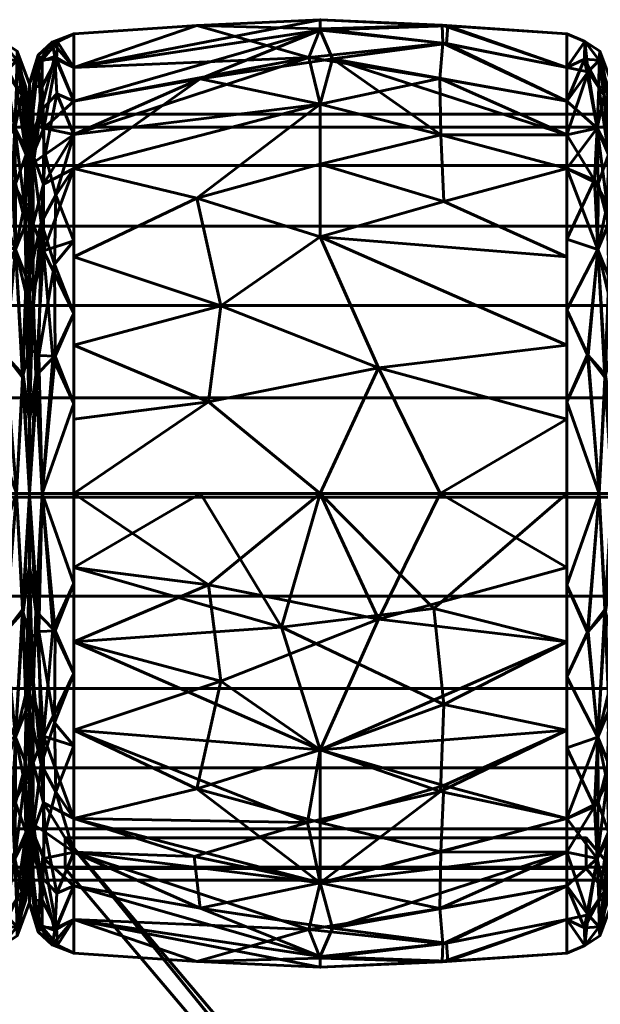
# Model space of a CAD drawing. Header units: millimetres. Extents: x -1091 to 1091, y -439 to 431.
# Tile 196 of 256: x -765 to -746, y 399 to 431. Entities that reach past the tile are written whole.
import ezdxf

# ---------------------------------------------------------------- set-up
doc = ezdxf.new("R2010")
doc.units = ezdxf.units.MM
doc.layers.add('I-FURN', color=30, linetype='Continuous', lineweight=50)

msp = doc.modelspace()

# ---------------------------------------------------------------- meshes
at = {"layer": 'I-FURN', "lineweight": 60}
mesh = msp.add_polyface(dxfattribs=at)
corners = [(-763.54, 415.629, 740.004), (-763.54, 426.24, 744.399), (-763.54, 430.635, 755.009), (-763.54, 426.24, 765.62), (-763.54, 415.629, 770.015), (-755.499, 415.629, 770.471), (-747.458, 415.629, 770.014), (-747.458, 426.239, 765.619), (-747.458, 430.634, 755.009), (-747.458, 426.239, 744.399), (-747.458, 415.629, 740.004), (-755.499, 415.629, 739.547), (-747.458, 420.474, 768.007), (-747.458, 420.474, 742.011), (-763.54, 420.474, 768.008), (-763.54, 420.474, 742.01), (-755.499, 424, 768.01), (-755.499, 424, 742.008), (-755.499, 428.333, 763.824), (-747.458, 428.437, 760.314), (-755.499, 430.795, 758.026), (-755.499, 430.745, 751.754), (-763.54, 428.437, 760.314), (-755.499, 428.333, 746.195), (-747.458, 428.437, 749.704), (-763.54, 428.437, 749.704), (-747.458, 418.052, 769.01), (-753.597, 419.732, 769.891), (-751.589, 415.629, 770.249), (-759.143, 418.615, 770.085), (-758.74, 421.757, 769.125), (-763.54, 423.357, 766.814), (-759.526, 425.265, 766.956), (-755.499, 426.372, 766.13), (-747.458, 423.357, 766.813), (-751.472, 425.161, 767.038), (-751.572, 427.328, 764.952), (-747.458, 427.338, 762.967), (-751.596, 429.171, 762.247), (-755.872, 429.861, 761.051), (-763.54, 429.536, 757.662), (-759.526, 430.904, 756.513), (-755.499, 431.091, 754.887), (-747.458, 429.535, 752.357), (-751.378, 430.311, 750.555), (-755.1, 429.813, 748.855), (-759.422, 429.16, 747.752), (-751.523, 430.912, 756.453), (-751.497, 430.326, 759.436), (-751.344, 430.893, 753.477), (-747.458, 429.535, 757.662), (-763.54, 427.339, 747.051), (-747.458, 418.052, 741.008), (-753.597, 419.732, 740.127), (-751.589, 415.629, 739.769), (-759.143, 418.615, 739.933), (-758.74, 421.757, 740.893), (-763.54, 423.357, 743.204), (-759.526, 425.265, 743.062), (-755.499, 426.372, 743.888), (-747.458, 423.357, 743.205), (-751.472, 425.161, 742.98), (-751.572, 427.328, 745.066), (-747.458, 427.338, 747.052), (-763.54, 427.339, 762.967), (-763.54, 429.536, 752.356), (-763.54, 418.052, 769.011), (-763.54, 418.052, 741.007)]
mesh.append_faces([[corners[k] for k in face] for face in [(26, 28, 6)]], dxfattribs={"vtx0": -1})
mesh.append_faces([[corners[k] for k in face] for face in [(12, 27, 26), (11, 53, 54), (31, 32, 3), (22, 39, 40), (24, 44, 43), (64, 39, 22), (0, 55, 11), (13, 17, 60), (63, 45, 24), (4, 29, 66)]], dxfattribs={"vtx0": -1, "vtx1": -1})
mesh.append_faces([[corners[k] for k in face] for face in [(35, 36, 33), (36, 37, 38), (39, 18, 38), (34, 35, 16), (32, 33, 18), (58, 56, 57), (36, 38, 18), (47, 49, 42), (61, 62, 9), (17, 58, 59), (55, 53, 11), (5, 27, 29), (17, 61, 60), (32, 30, 16), (42, 21, 65), (50, 47, 48), (18, 3, 32), (45, 63, 62), (20, 41, 39), (27, 28, 26), (21, 44, 45), (49, 43, 44), (12, 16, 27), (29, 30, 14), (30, 27, 16), (27, 30, 29), (30, 32, 31), (33, 32, 16), (39, 64, 18), (33, 16, 35), (36, 35, 7), (33, 36, 18), (20, 48, 47), (38, 48, 39), (41, 42, 65), (39, 41, 40), (42, 41, 20), (47, 42, 20), (44, 24, 45), (49, 21, 42), (46, 45, 23), (56, 53, 55), (46, 25, 21), (39, 48, 20), (38, 19, 48), (49, 44, 21), (8, 49, 47), (1, 46, 23), (17, 13, 53), (52, 54, 53), (56, 55, 15), (53, 56, 17), (23, 58, 1), (56, 58, 17), (58, 23, 59), (61, 17, 59), (62, 59, 23), (59, 62, 61), (62, 23, 45), (21, 45, 46)]], dxfattribs={"vtx0": -1, "vtx1": -1, "vtx2": -1})
mesh.append_faces([[corners[k] for k in face] for face in [(55, 0, 67), (46, 1, 51), (29, 14, 66), (16, 12, 34), (36, 7, 37), (41, 2, 40), (21, 25, 65), (48, 19, 50), (56, 15, 57)]], dxfattribs={"vtx0": -1, "vtx2": -1})
mesh.append_faces([[corners[k] for k in face] for face in [(4, 5, 29), (65, 2, 41), (5, 28, 27), (31, 14, 30), (34, 7, 35), (37, 19, 38), (8, 43, 49), (50, 8, 47), (51, 25, 46), (13, 52, 53), (57, 1, 58), (9, 60, 61), (63, 9, 62), (64, 3, 18), (67, 15, 55)]], dxfattribs={"vtx1": -1, "vtx2": -1})
mesh.append_faces([[corners[k] for k in face] for face in [(52, 10, 54)]], dxfattribs={"vtx2": -1})
mesh = msp.add_polyface(dxfattribs=at)
corners = [(-766.458, 415.629, 740.004), (-766.458, 426.239, 744.399), (-766.458, 430.634, 755.009), (-766.458, 426.239, 765.619), (-766.458, 415.629, 770.014), (-765.406, 415.629, 769.469), (-764.984, 415.629, 768.361), (-764.984, 425.071, 764.451), (-764.984, 428.982, 755.009), (-764.984, 425.071, 745.568), (-764.984, 415.629, 741.657), (-765.406, 415.629, 740.549), (-766.458, 421.619, 767.533), (-764.984, 420.35, 766.406), (-764.984, 420.35, 743.612), (-766.458, 421.619, 742.485), (-765.444, 423.587, 767.131), (-765.444, 423.587, 742.887), (-766.458, 428.437, 760.314), (-766.458, 428.437, 749.704), (-765.469, 427.548, 763.315), (-765.4, 429.77, 757.996), (-765.469, 427.548, 746.703), (-765.4, 429.77, 752.022), (-764.984, 427.026, 759.73), (-764.984, 427.026, 750.288), (-765.213, 419.416, 768.689), (-766.458, 418.624, 768.773), (-765.784, 420.152, 769.074), (-765.192, 419.497, 741.389), (-766.458, 418.624, 741.245), (-765.764, 420.134, 740.952), (-766.458, 423.929, 766.576), (-764.984, 422.71, 765.428), (-765.147, 425.054, 765.457), (-765.09, 426.823, 763.313), (-765.239, 428.615, 760.845), (-765.759, 429.386, 760.353), (-766.458, 429.535, 757.662), (-765.874, 430.381, 756.482), (-765.384, 430.064, 755.009), (-765.875, 430.381, 753.528), (-766.458, 429.535, 752.357), (-765.882, 429.802, 750.647), (-765.409, 428.892, 749.239), (-764.984, 426.049, 747.928), (-765.097, 426.687, 746.496), (-765.101, 424.428, 744.163), (-765.107, 428.889, 750.579), (-764.984, 428.004, 752.649), (-764.984, 426.049, 762.09), (-765.438, 425.729, 744.613), (-765.551, 425.849, 765.441), (-765.106, 422.176, 742.658), (-765.091, 422.699, 767.024), (-764.984, 422.71, 744.59), (-766.458, 423.929, 743.442), (-766.458, 427.338, 762.967), (-766.458, 427.338, 747.052), (-764.984, 428.004, 757.369), (-764.984, 417.99, 767.384), (-764.984, 417.99, 742.635)]
mesh.append_faces([[corners[k] for k in face] for face in [(19, 22, 58), (1, 17, 56), (27, 28, 12), (18, 37, 38), (59, 36, 24), (38, 39, 2), (9, 46, 45), (32, 52, 3), (33, 54, 13), (61, 53, 14)]], dxfattribs={"vtx0": -1, "vtx1": -1})
mesh.append_faces([[corners[k] for k in face] for face in [(26, 13, 54), (33, 34, 54), (52, 16, 34), (36, 37, 20), (35, 36, 20), (51, 1, 22), (53, 61, 29), (39, 37, 21), (17, 29, 31), (17, 51, 47), (43, 44, 22), (47, 53, 17), (23, 49, 48), (23, 41, 40), (43, 41, 23), (46, 47, 51), (45, 46, 48), (20, 34, 35), (28, 5, 26), (52, 32, 16), (5, 28, 27), (16, 28, 26), (30, 31, 11), (31, 15, 17), (11, 31, 29), (16, 12, 28), (34, 16, 54), (35, 34, 7), (52, 34, 20), (35, 50, 36), (37, 36, 21), (38, 37, 39), (40, 39, 21), (41, 2, 39), (36, 59, 21), (40, 41, 39), (59, 40, 21), (41, 43, 42), (43, 23, 44), (23, 48, 44), (44, 48, 46), (46, 9, 47), (44, 46, 22), (55, 53, 47), (23, 40, 49), (46, 51, 22), (52, 20, 57), (29, 17, 53), (26, 54, 16), (17, 1, 51), (37, 57, 20), (43, 22, 19)]], dxfattribs={"vtx0": -1, "vtx1": -1, "vtx2": -1})
mesh.append_faces([[corners[k] for k in face] for face in [(37, 18, 57), (26, 5, 6), (16, 32, 12), (40, 59, 8), (31, 30, 15), (36, 50, 24), (52, 57, 3), (35, 7, 50), (43, 19, 42), (53, 55, 14), (48, 25, 45), (17, 15, 56), (47, 9, 55), (22, 1, 58)]], dxfattribs={"vtx0": -1, "vtx2": -1})
mesh.append_faces([[corners[k] for k in face] for face in [(4, 5, 27)]], dxfattribs={"vtx1": -1})
mesh.append_faces([[corners[k] for k in face] for face in [(33, 7, 34), (42, 2, 41), (60, 13, 26, 6), (10, 11, 29), (8, 49, 40), (49, 25, 48), (61, 10, 29)]], dxfattribs={"vtx1": -1, "vtx2": -1})
mesh.append_faces([[corners[k] for k in face] for face in [(11, 0, 30)]], dxfattribs={"vtx2": -1})
mesh = msp.add_polyface(dxfattribs=at)
corners = [(-764.986, 415.629, 741.623), (-764.986, 425.094, 745.544), (-764.986, 429.015, 755.009), (-764.986, 425.094, 764.474), (-764.986, 415.629, 768.395), (-764.572, 415.629, 769.48), (-763.54, 415.629, 770.015), (-763.54, 426.24, 765.62), (-763.54, 430.635, 755.009), (-763.54, 426.24, 744.399), (-763.54, 415.629, 740.004), (-764.572, 415.629, 740.538), (-763.54, 421.501, 767.582), (-764.986, 420.362, 766.434), (-764.986, 420.362, 743.584), (-763.54, 421.501, 742.436), (-764.531, 423.551, 767.172), (-764.61, 424.476, 743.613), (-763.54, 428.437, 749.704), (-763.54, 428.437, 760.314), (-764.618, 428.121, 747.811), (-764.521, 427.546, 763.315), (-764.577, 429.785, 757.989), (-764.986, 427.055, 750.277), (-764.697, 429.701, 752.398), (-764.986, 427.055, 759.742), (-764.68, 420.133, 741.399), (-764.783, 419.475, 768.65), (-763.54, 418.565, 768.798), (-764.224, 420.045, 769.099), (-763.54, 418.565, 741.22), (-764.143, 420.114, 740.891), (-764.173, 423.112, 742.244), (-764.122, 425.367, 743.831), (-763.54, 427.339, 747.051), (-764.47, 426.69, 745.516), (-764.853, 426.431, 746.056), (-764.095, 428.671, 747.931), (-764.164, 429.895, 751.061), (-764.247, 430.363, 754.296), (-764.986, 426.075, 747.91), (-763.54, 429.536, 757.662), (-764.105, 429.807, 759.371), (-764.569, 428.907, 760.772), (-764.986, 426.075, 762.108), (-764.878, 426.689, 763.541), (-764.87, 424.425, 765.888), (-764.866, 428.914, 759.426), (-764.986, 428.035, 757.375), (-764.072, 430.372, 756.793), (-764.7, 429.934, 755.26), (-763.54, 429.536, 752.356), (-764.534, 425.725, 765.434), (-764.865, 422.162, 767.394), (-763.54, 423.87, 743.417), (-764.986, 422.728, 765.454), (-763.54, 423.87, 766.601), (-764.986, 422.728, 744.564), (-763.54, 427.339, 762.967), (-764.986, 428.035, 752.643), (-764.986, 417.996, 742.604), (-764.986, 417.996, 767.414)]
mesh.append_faces([[corners[k] for k in face] for face in [(58, 52, 7), (19, 21, 58), (30, 31, 15), (9, 33, 34), (3, 45, 44), (8, 49, 41), (48, 50, 2), (51, 39, 8), (54, 33, 9), (0, 26, 11), (4, 27, 61)]], dxfattribs={"vtx0": -1, "vtx1": -1})
mesh.append_faces([[corners[k] for k in face] for face in [(38, 18, 37), (52, 46, 16), (26, 14, 17), (27, 29, 16), (43, 21, 42), (33, 35, 34), (20, 36, 40), (35, 33, 17), (31, 11, 26), (11, 31, 30), (20, 38, 37), (53, 16, 46), (35, 36, 20), (23, 24, 20), (33, 54, 32), (45, 46, 52), (22, 42, 49), (44, 45, 47), (49, 50, 22), (50, 47, 22), (31, 32, 15), (28, 29, 5), (29, 12, 16), (5, 29, 27), (32, 26, 17), (26, 32, 31), (33, 32, 17), (35, 20, 37), (17, 36, 35), (35, 37, 34), (38, 20, 24), (39, 38, 24), (39, 51, 38), (50, 39, 24), (49, 42, 41), (39, 49, 8), (42, 22, 43), (22, 47, 43), (43, 47, 45), (45, 3, 46), (43, 45, 21), (55, 53, 46), (50, 48, 47), (49, 39, 50), (2, 50, 24), (45, 52, 21), (53, 61, 27), (27, 16, 53), (16, 7, 52), (57, 36, 17), (42, 21, 19), (52, 58, 21)]], dxfattribs={"vtx0": -1, "vtx1": -1, "vtx2": -1})
mesh.append_faces([[corners[k] for k in face] for face in [(53, 13, 61), (16, 56, 7), (26, 0, 60), (16, 12, 56), (29, 28, 12), (37, 18, 34), (46, 3, 55), (17, 14, 57), (42, 19, 41), (36, 1, 40), (53, 55, 13), (47, 25, 44)]], dxfattribs={"vtx0": -1, "vtx2": -1})
mesh.append_faces([[corners[k] for k in face] for face in [(24, 23, 59, 2)]], dxfattribs={"vtx0": -1, "vtx3": -1})
mesh.append_faces([[corners[k] for k in face] for face in [(57, 1, 36), (4, 5, 27), (40, 23, 20), (48, 25, 47), (51, 18, 38), (54, 15, 32), (60, 14, 26)]], dxfattribs={"vtx1": -1, "vtx2": -1})
mesh.append_faces([[corners[k] for k in face] for face in [(5, 6, 28), (30, 10, 11)]], dxfattribs={"vtx2": -1})
mesh = msp.add_polyface(dxfattribs=at)
corners = [(-747.458, 415.629, 740.004), (-747.458, 426.239, 744.399), (-747.458, 430.634, 755.009), (-747.458, 426.239, 765.619), (-747.458, 415.629, 770.014), (-746.406, 415.629, 769.469), (-745.984, 415.629, 768.361), (-745.984, 425.071, 764.451), (-745.984, 428.982, 755.009), (-745.984, 425.071, 745.568), (-745.984, 415.629, 741.657), (-746.406, 415.629, 740.549), (-747.458, 421.619, 767.533), (-745.984, 420.35, 766.406), (-745.984, 420.35, 743.612), (-747.458, 421.619, 742.485), (-746.444, 423.587, 767.131), (-746.444, 423.587, 742.887), (-747.458, 428.437, 760.314), (-747.458, 428.437, 749.704), (-746.469, 427.548, 763.315), (-746.4, 429.77, 757.996), (-746.469, 427.548, 746.703), (-746.4, 429.77, 752.022), (-745.984, 427.026, 759.73), (-745.984, 427.026, 750.288), (-746.213, 419.416, 768.689), (-747.458, 418.624, 768.773), (-746.784, 420.152, 769.074), (-746.192, 419.497, 741.389), (-747.458, 418.624, 741.245), (-746.764, 420.134, 740.952), (-747.458, 423.929, 766.576), (-745.984, 422.71, 765.428), (-746.147, 425.054, 765.457), (-746.09, 426.823, 763.313), (-746.239, 428.615, 760.845), (-746.759, 429.386, 760.353), (-747.458, 429.535, 757.662), (-746.874, 430.381, 756.482), (-746.384, 430.064, 755.009), (-746.875, 430.381, 753.528), (-747.458, 429.535, 752.357), (-746.882, 429.802, 750.647), (-746.409, 428.892, 749.239), (-745.984, 426.049, 747.928), (-746.097, 426.687, 746.496), (-746.101, 424.428, 744.163), (-746.107, 428.889, 750.579), (-745.984, 428.004, 752.649), (-745.984, 426.049, 762.09), (-746.438, 425.729, 744.613), (-746.551, 425.849, 765.441), (-746.106, 422.176, 742.658), (-746.091, 422.699, 767.024), (-745.984, 422.71, 744.59), (-747.458, 423.929, 743.442), (-747.458, 427.338, 762.967), (-747.458, 427.338, 747.052), (-745.984, 428.004, 757.369), (-745.984, 417.99, 767.384), (-745.984, 417.99, 742.635)]
mesh.append_faces([[corners[k] for k in face] for face in [(1, 17, 56), (27, 28, 12), (18, 37, 38), (59, 36, 24), (38, 39, 2), (9, 46, 45), (32, 52, 3), (33, 54, 13), (10, 29, 61)]], dxfattribs={"vtx0": -1, "vtx1": -1})
mesh.append_faces([[corners[k] for k in face] for face in [(26, 13, 54), (33, 34, 54), (52, 16, 34), (36, 37, 20), (59, 40, 21), (35, 36, 20), (22, 19, 43), (39, 37, 21), (17, 29, 31), (17, 51, 47), (47, 53, 17), (23, 49, 48), (23, 41, 40), (43, 41, 23), (46, 47, 51), (45, 46, 48), (20, 34, 35), (28, 5, 26), (52, 32, 16), (5, 28, 27), (16, 28, 26), (30, 31, 11), (31, 15, 17), (11, 31, 29), (16, 12, 28), (34, 16, 54), (35, 34, 7), (52, 34, 20), (35, 50, 36), (37, 36, 21), (38, 37, 39), (40, 39, 21), (41, 2, 39), (36, 59, 21), (40, 41, 39), (43, 44, 22), (41, 43, 42), (43, 23, 44), (23, 48, 44), (44, 48, 46), (46, 9, 47), (44, 46, 22), (55, 53, 47), (23, 40, 49), (46, 51, 22), (52, 20, 57), (53, 61, 29), (29, 17, 53), (26, 54, 16), (17, 1, 51), (37, 57, 20), (1, 22, 51)]], dxfattribs={"vtx0": -1, "vtx1": -1, "vtx2": -1})
mesh.append_faces([[corners[k] for k in face] for face in [(37, 18, 57), (26, 5, 6), (53, 14, 61), (16, 32, 12), (22, 1, 58), (40, 59, 8), (31, 30, 15), (36, 50, 24), (52, 57, 3), (35, 7, 50), (43, 19, 42), (53, 55, 14), (48, 25, 45), (17, 15, 56), (47, 9, 55)]], dxfattribs={"vtx0": -1, "vtx2": -1})
mesh.append_faces([[corners[k] for k in face] for face in [(4, 5, 27)]], dxfattribs={"vtx1": -1})
mesh.append_faces([[corners[k] for k in face] for face in [(33, 7, 34), (42, 2, 41), (60, 13, 26, 6), (10, 11, 29), (8, 49, 40), (49, 25, 48), (58, 19, 22)]], dxfattribs={"vtx1": -1, "vtx2": -1})
mesh.append_faces([[corners[k] for k in face] for face in [(11, 0, 30)]], dxfattribs={"vtx2": -1})
mesh = msp.add_polyface(dxfattribs=at)
corners = [(-764.986, 415.629, 755.009), (-764.986, 415.629, 768.395), (-764.986, 425.094, 764.474), (-764.986, 429.015, 755.009), (-764.986, 425.094, 745.544), (-764.986, 415.629, 741.623)]
mesh.append_faces([[corners[k] for k in face] for face in [(2, 3, 0, 1)]], dxfattribs={"vtx1": -1})
mesh.append_faces([[corners[k] for k in face] for face in [(4, 5, 0, 3)]], dxfattribs={"vtx2": -1})
mesh = msp.add_polyface(dxfattribs=at)
corners = [(-764.984, 415.629, 741.657), (-764.984, 425.071, 745.568), (-764.984, 428.982, 755.009), (-764.984, 425.071, 764.451), (-764.984, 415.629, 768.361), (-764.984, 415.629, 755.009)]
mesh.append_faces([[corners[k] for k in face] for face in [(5, 2, 3, 4)]], dxfattribs={"vtx0": -1})
mesh.append_faces([[corners[k] for k in face] for face in [(5, 0, 1, 2)]], dxfattribs={"vtx3": -1})
mesh = msp.add_polyface(dxfattribs=at)
corners = [(1005.286, 403.011, 755.21), (1005.286, 403.437, 758.445), (1005.286, 404.685, 761.46), (1005.286, 406.672, 764.048), (1005.286, 409.261, 766.035), (1005.286, 412.275, 767.284), (1005.286, 415.511, 767.71), (1005.286, 418.746, 767.284), (1005.286, 421.761, 766.035), (1005.286, 424.35, 764.048), (1005.286, 426.336, 761.46), (1005.286, 427.585, 758.445), (1005.286, 428.011, 755.21), (-1005.286, 428.011, 755.21), (-1005.286, 427.585, 758.445), (-1005.286, 426.336, 761.46), (-1005.286, 424.35, 764.048), (-1005.286, 421.761, 766.035), (-1005.286, 418.746, 767.284), (-1005.286, 415.511, 767.71), (-1005.286, 412.275, 767.284), (-1005.286, 409.261, 766.035), (-1005.286, 406.672, 764.048), (-1005.286, 404.685, 761.46), (-1005.286, 403.437, 758.445), (-1005.286, 403.011, 755.21)]
mesh.append_faces([[corners[k] for k in face] for face in [(13, 14, 11, 12)]], dxfattribs={"vtx1": -1})
mesh.append_faces([[corners[k] for k in face] for face in [(14, 15, 10, 11), (16, 17, 8, 9), (15, 16, 9, 10), (17, 18, 7, 8), (6, 7, 18, 19), (20, 21, 4, 5), (21, 22, 3, 4), (23, 24, 1, 2), (22, 23, 2, 3), (19, 20, 5, 6)]], dxfattribs={"vtx1": -1, "vtx3": -1})
mesh.append_faces([[corners[k] for k in face] for face in [(24, 25, 0, 1)]], dxfattribs={"vtx3": -1})
mesh = msp.add_polyface(dxfattribs=at)
corners = [(1005.286, 428.011, 755.21), (1005.286, 427.585, 751.974), (1005.286, 426.336, 748.96), (1005.286, 424.35, 746.371), (1005.286, 421.761, 744.384), (1005.286, 418.746, 743.136), (1005.286, 415.511, 742.71), (1005.286, 412.275, 743.136), (1005.286, 409.261, 744.384), (1005.286, 406.672, 746.371), (1005.286, 404.685, 748.96), (1005.286, 403.437, 751.974), (1005.286, 403.011, 755.21), (-1005.286, 403.011, 755.21), (-1005.286, 403.437, 751.974), (-1005.286, 404.685, 748.96), (-1005.286, 406.672, 746.371), (-1005.286, 409.261, 744.384), (-1005.286, 412.275, 743.136), (-1005.286, 415.511, 742.71), (-1005.286, 418.746, 743.136), (-1005.286, 421.761, 744.384), (-1005.286, 424.35, 746.371), (-1005.286, 426.336, 748.96), (-1005.286, 427.585, 751.974), (-1005.286, 428.011, 755.21)]
mesh.append_faces([[corners[k] for k in face] for face in [(13, 14, 11, 12)]], dxfattribs={"vtx1": -1})
mesh.append_faces([[corners[k] for k in face] for face in [(14, 15, 10, 11), (16, 17, 8, 9), (15, 16, 9, 10), (17, 18, 7, 8), (6, 7, 18, 19), (20, 21, 4, 5), (21, 22, 3, 4), (23, 24, 1, 2), (22, 23, 2, 3), (19, 20, 5, 6)]], dxfattribs={"vtx1": -1, "vtx3": -1})
mesh.append_faces([[corners[k] for k in face] for face in [(24, 25, 0, 1)]], dxfattribs={"vtx3": -1})
mesh = msp.add_polyface(dxfattribs=at)
corners = [(-766.458, 415.629, 770.014), (-766.458, 405.02, 765.619), (-766.458, 400.625, 755.009), (-766.458, 405.02, 744.399), (-766.458, 415.629, 740.004), (-765.406, 415.629, 740.549), (-764.984, 415.629, 741.657), (-764.984, 406.188, 745.568), (-764.984, 402.277, 755.009), (-764.984, 406.188, 764.451), (-764.984, 415.629, 768.361), (-765.406, 415.629, 769.469), (-766.458, 409.64, 742.485), (-764.984, 410.909, 743.612), (-764.984, 410.909, 766.406), (-766.458, 409.64, 767.533), (-765.444, 407.672, 742.887), (-765.444, 407.672, 767.131), (-766.458, 402.822, 749.704), (-766.458, 402.822, 760.314), (-765.469, 403.711, 746.703), (-765.4, 401.489, 752.022), (-765.469, 403.711, 763.315), (-765.4, 401.489, 757.996), (-764.984, 404.233, 750.288), (-764.984, 404.233, 759.73), (-765.213, 411.843, 741.329), (-766.458, 412.635, 741.245), (-765.784, 411.107, 740.944), (-765.192, 411.762, 768.629), (-766.458, 412.635, 768.773), (-765.764, 411.125, 769.067), (-766.458, 407.33, 743.442), (-764.984, 408.548, 744.59), (-765.147, 406.205, 744.561), (-765.09, 404.436, 746.705), (-765.239, 402.643, 749.173), (-765.759, 401.873, 749.665), (-766.458, 401.723, 752.357), (-765.874, 400.878, 753.536), (-765.384, 401.195, 755.009), (-765.875, 400.878, 756.49), (-766.458, 401.723, 757.662), (-765.882, 401.456, 759.371), (-765.409, 402.367, 760.779), (-764.984, 405.21, 762.09), (-765.097, 404.572, 763.522), (-765.101, 406.831, 765.855), (-765.107, 402.37, 759.439), (-764.984, 403.255, 757.369), (-764.984, 405.21, 747.928), (-765.438, 405.53, 765.405), (-765.551, 405.41, 744.577), (-765.106, 409.083, 767.36), (-765.091, 408.56, 742.995), (-764.984, 408.548, 765.428), (-766.458, 407.33, 766.576), (-766.458, 403.921, 747.052), (-766.458, 403.921, 762.967), (-764.984, 403.255, 752.649), (-764.984, 413.269, 742.635), (-764.984, 413.269, 767.384)]
mesh.append_faces([[corners[k] for k in face] for face in [(1, 17, 56), (27, 28, 12), (18, 37, 38), (59, 36, 24), (38, 39, 2), (9, 46, 45), (32, 52, 3), (33, 54, 13), (10, 29, 61)]], dxfattribs={"vtx0": -1, "vtx1": -1})
mesh.append_faces([[corners[k] for k in face] for face in [(26, 13, 54), (33, 34, 54), (52, 16, 34), (36, 37, 20), (59, 40, 21), (35, 36, 20), (22, 19, 43), (39, 37, 21), (17, 29, 31), (17, 51, 47), (47, 53, 17), (23, 49, 48), (23, 41, 40), (43, 41, 23), (46, 47, 51), (45, 46, 48), (20, 34, 35), (28, 5, 26), (52, 32, 16), (5, 28, 27), (16, 28, 26), (30, 31, 11), (31, 15, 17), (11, 31, 29), (16, 12, 28), (34, 16, 54), (35, 34, 7), (52, 34, 20), (35, 50, 36), (37, 36, 21), (38, 37, 39), (40, 39, 21), (41, 2, 39), (36, 59, 21), (40, 41, 39), (43, 44, 22), (41, 43, 42), (43, 23, 44), (23, 48, 44), (44, 48, 46), (46, 9, 47), (44, 46, 22), (55, 53, 47), (23, 40, 49), (46, 51, 22), (52, 20, 57), (53, 61, 29), (29, 17, 53), (26, 54, 16), (17, 1, 51), (37, 57, 20), (1, 22, 51)]], dxfattribs={"vtx0": -1, "vtx1": -1, "vtx2": -1})
mesh.append_faces([[corners[k] for k in face] for face in [(37, 18, 57), (16, 32, 12), (26, 5, 6), (22, 1, 58), (40, 59, 8), (26, 60, 13), (31, 30, 15), (36, 50, 24), (52, 57, 3), (35, 7, 50), (43, 19, 42), (48, 25, 45), (17, 15, 56), (47, 9, 55), (26, 6, 60)]], dxfattribs={"vtx0": -1, "vtx2": -1})
mesh.append_faces([[corners[k] for k in face] for face in [(4, 5, 27)]], dxfattribs={"vtx1": -1})
mesh.append_faces([[corners[k] for k in face] for face in [(14, 61, 53, 55), (33, 7, 34), (42, 2, 41), (10, 11, 29), (8, 49, 40), (49, 25, 48), (58, 19, 22)]], dxfattribs={"vtx1": -1, "vtx2": -1})
mesh.append_faces([[corners[k] for k in face] for face in [(11, 0, 30)]], dxfattribs={"vtx2": -1})
mesh = msp.add_polyface(dxfattribs=at)
corners = [(-764.986, 415.629, 768.395), (-764.986, 406.164, 764.474), (-764.986, 402.244, 755.009), (-764.986, 406.164, 745.544), (-764.986, 415.629, 741.623), (-764.572, 415.629, 740.538), (-763.54, 415.629, 740.004), (-763.54, 405.019, 744.399), (-763.54, 400.624, 755.009), (-763.54, 405.019, 765.62), (-763.54, 415.629, 770.015), (-764.572, 415.629, 769.48), (-763.54, 409.758, 742.436), (-764.986, 410.897, 743.584), (-764.986, 410.897, 766.434), (-763.54, 409.758, 767.582), (-764.531, 407.708, 742.846), (-764.61, 406.783, 766.405), (-763.54, 402.821, 760.314), (-763.54, 402.821, 749.704), (-764.618, 403.138, 762.207), (-764.521, 403.713, 746.703), (-764.577, 401.474, 752.03), (-764.986, 404.204, 759.742), (-764.697, 401.558, 757.62), (-764.986, 404.204, 750.277), (-764.68, 411.126, 768.62), (-764.783, 411.784, 741.368), (-763.54, 412.694, 741.22), (-764.224, 411.214, 740.92), (-763.54, 412.694, 768.798), (-764.143, 411.144, 769.127), (-764.173, 408.147, 767.774), (-764.122, 405.892, 766.187), (-763.54, 403.92, 762.967), (-764.47, 404.569, 764.502), (-764.853, 404.828, 763.962), (-764.095, 402.588, 762.088), (-764.164, 401.364, 758.957), (-764.247, 400.896, 755.722), (-764.986, 405.184, 762.108), (-763.54, 401.723, 752.356), (-764.105, 401.452, 750.647), (-764.569, 402.352, 749.246), (-764.986, 405.184, 747.91), (-764.878, 404.57, 746.477), (-764.87, 406.833, 744.13), (-764.866, 402.345, 750.592), (-764.986, 403.224, 752.643), (-764.072, 400.887, 753.226), (-764.7, 401.325, 754.758), (-763.54, 401.723, 757.662), (-764.534, 405.534, 744.584), (-764.865, 409.097, 742.625), (-763.54, 407.388, 766.601), (-764.986, 408.531, 744.564), (-763.54, 407.388, 743.417), (-764.986, 408.531, 765.454), (-763.54, 403.92, 747.051), (-764.986, 403.224, 757.375), (-764.986, 413.263, 767.414), (-764.986, 413.263, 742.604)]
mesh.append_faces([[corners[k] for k in face] for face in [(58, 52, 7), (19, 21, 58), (30, 31, 15), (9, 33, 34), (3, 45, 44), (8, 49, 41), (48, 50, 2), (51, 39, 8), (54, 33, 9), (0, 26, 11), (4, 27, 61)]], dxfattribs={"vtx0": -1, "vtx1": -1})
mesh.append_faces([[corners[k] for k in face] for face in [(52, 46, 16), (38, 18, 37), (16, 27, 29), (21, 42, 43), (53, 16, 46), (26, 14, 17), (17, 35, 33), (20, 36, 40), (31, 11, 26), (11, 31, 30), (33, 54, 32), (20, 38, 37), (35, 36, 20), (23, 24, 20), (33, 35, 34), (45, 46, 52), (22, 42, 49), (44, 45, 47), (49, 50, 22), (50, 47, 22), (31, 32, 15), (28, 29, 5), (29, 12, 16), (5, 29, 27), (32, 26, 17), (26, 32, 31), (33, 32, 17), (35, 20, 37), (17, 36, 35), (35, 37, 34), (38, 20, 24), (39, 38, 24), (39, 51, 38), (50, 39, 24), (49, 42, 41), (39, 49, 8), (42, 22, 43), (22, 47, 43), (43, 47, 45), (45, 3, 46), (43, 45, 21), (55, 53, 46), (50, 48, 47), (49, 39, 50), (2, 50, 24), (45, 52, 21), (53, 61, 27), (27, 16, 53), (16, 7, 52), (57, 36, 17), (42, 21, 19), (52, 58, 21)]], dxfattribs={"vtx0": -1, "vtx1": -1, "vtx2": -1})
mesh.append_faces([[corners[k] for k in face] for face in [(53, 13, 61), (26, 0, 60), (16, 56, 7), (24, 23, 59), (16, 12, 56), (29, 28, 12), (37, 18, 34), (46, 3, 55), (17, 14, 57), (42, 19, 41), (36, 1, 40), (53, 55, 13), (47, 25, 44)]], dxfattribs={"vtx0": -1, "vtx2": -1})
mesh.append_faces([[corners[k] for k in face] for face in [(57, 1, 36), (59, 2, 24), (4, 5, 27), (40, 23, 20), (48, 25, 47), (51, 18, 38), (54, 15, 32), (60, 14, 26)]], dxfattribs={"vtx1": -1, "vtx2": -1})
mesh.append_faces([[corners[k] for k in face] for face in [(5, 6, 28), (30, 10, 11)]], dxfattribs={"vtx2": -1})
mesh = msp.add_polyface(dxfattribs=at)
corners = [(-764.986, 415.629, 755.009), (-764.986, 415.629, 741.623), (-764.986, 406.164, 745.544), (-764.986, 402.244, 755.009), (-764.986, 406.164, 764.474), (-764.986, 415.629, 768.395)]
mesh.append_faces([[corners[k] for k in face] for face in [(4, 5, 0, 3)]], dxfattribs={"vtx2": -1})
mesh.append_faces([[corners[k] for k in face] for face in [(0, 1, 2, 3)]], dxfattribs={"vtx3": -1})
mesh = msp.add_polyface(dxfattribs=at)
corners = [(-764.984, 415.629, 768.361), (-764.984, 406.188, 764.451), (-764.984, 402.277, 755.009), (-764.984, 406.188, 745.568), (-764.984, 415.629, 741.657), (-764.984, 415.629, 755.009)]
mesh.append_faces([[corners[k] for k in face] for face in [(3, 4, 5, 2)]], dxfattribs={"vtx2": -1})
mesh.append_faces([[corners[k] for k in face] for face in [(5, 0, 1, 2)]], dxfattribs={"vtx3": -1})
mesh = msp.add_polyface(dxfattribs=at)
corners = [(-763.54, 415.629, 770.015), (-763.54, 405.019, 765.62), (-763.54, 400.624, 755.009), (-763.54, 405.019, 744.399), (-763.54, 415.629, 740.004), (-755.499, 415.629, 739.547), (-747.458, 415.629, 740.004), (-747.458, 405.02, 744.399), (-747.458, 400.625, 755.009), (-747.458, 405.02, 765.619), (-747.458, 415.629, 770.014), (-755.499, 415.629, 770.471), (-747.458, 410.785, 742.011), (-747.458, 410.785, 768.007), (-763.54, 410.784, 742.01), (-763.54, 410.784, 768.008), (-755.499, 407.259, 742.008), (-755.499, 407.259, 768.01), (-755.499, 402.926, 746.195), (-747.458, 402.822, 749.704), (-755.499, 400.464, 751.992), (-755.499, 400.514, 758.264), (-763.54, 402.821, 749.704), (-755.499, 402.926, 763.824), (-747.458, 402.822, 760.314), (-763.54, 402.821, 760.314), (-747.458, 413.207, 741.008), (-753.597, 411.527, 740.127), (-751.589, 415.629, 739.769), (-759.143, 412.644, 739.933), (-758.74, 409.502, 740.893), (-763.54, 407.902, 743.204), (-759.526, 405.994, 743.062), (-755.499, 404.886, 743.888), (-747.458, 407.902, 743.205), (-751.472, 406.098, 742.98), (-751.572, 403.931, 745.066), (-747.458, 403.921, 747.052), (-751.596, 402.088, 747.771), (-755.872, 401.397, 748.967), (-763.54, 401.723, 752.356), (-759.526, 400.355, 753.505), (-755.499, 400.168, 755.131), (-747.458, 401.723, 757.662), (-751.378, 400.948, 759.463), (-755.1, 401.446, 761.163), (-759.422, 402.099, 762.266), (-751.523, 400.347, 753.565), (-751.497, 400.933, 750.582), (-751.344, 400.366, 756.542), (-747.458, 401.723, 752.357), (-759.616, 403.78, 764.756), (-755.916, 404.887, 766.129), (-747.458, 407.902, 766.813), (-751.582, 405.897, 766.885), (-763.54, 403.92, 762.967), (-751.472, 408.743, 768.725), (-756.768, 411.27, 769.833), (-751.792, 411.879, 769.91), (-747.458, 413.207, 769.01), (-763.54, 407.902, 766.814), (-763.54, 403.92, 747.051), (-747.458, 403.921, 762.967), (-763.54, 401.723, 757.662), (-763.54, 413.207, 741.007), (-763.54, 413.207, 769.011), (-759.409, 415.629, 770.249)]
mesh.append_faces([[corners[k] for k in face] for face in [(65, 66, 0), (26, 28, 6)]], dxfattribs={"vtx0": -1})
mesh.append_faces([[corners[k] for k in face] for face in [(12, 27, 26), (31, 32, 3), (62, 45, 24), (24, 44, 43), (53, 54, 9), (1, 52, 60), (4, 29, 64)]], dxfattribs={"vtx0": -1, "vtx1": -1})
mesh.append_faces([[corners[k] for k in face] for face in [(35, 36, 33), (36, 37, 38), (39, 18, 38), (17, 54, 56), (32, 33, 18), (36, 38, 18), (47, 49, 42), (52, 54, 17), (60, 52, 17), (1, 51, 52), (34, 35, 16), (5, 27, 29), (32, 30, 16), (42, 21, 63), (50, 47, 48), (17, 56, 57), (18, 3, 32), (54, 23, 9), (57, 66, 65), (20, 41, 39), (27, 28, 26), (21, 44, 45), (49, 43, 44), (46, 51, 55), (12, 16, 27), (29, 30, 14), (30, 27, 16), (27, 30, 29), (30, 32, 31), (33, 32, 16), (39, 61, 18), (33, 16, 35), (36, 35, 7), (33, 36, 18), (20, 48, 47), (38, 48, 39), (39, 41, 40), (42, 41, 20), (47, 42, 20), (45, 44, 24), (49, 21, 42), (41, 42, 63), (46, 45, 23), (51, 46, 23), (46, 25, 21), (39, 48, 20), (38, 19, 48), (49, 44, 21), (8, 49, 47), (52, 51, 23), (53, 56, 54), (54, 52, 23), (45, 62, 23), (57, 56, 58), (13, 58, 56), (11, 57, 58), (15, 17, 57), (21, 45, 46)]], dxfattribs={"vtx0": -1, "vtx1": -1, "vtx2": -1})
mesh.append_faces([[corners[k] for k in face] for face in [(29, 14, 64), (16, 12, 34), (36, 7, 37), (41, 2, 40), (21, 25, 63), (48, 19, 50), (17, 15, 60), (51, 1, 55)]], dxfattribs={"vtx0": -1, "vtx2": -1})
mesh.append_faces([[corners[k] for k in face] for face in [(39, 40, 22, 61), (58, 13, 59, 10)]], dxfattribs={"vtx0": -1, "vtx3": -1})
mesh.append_faces([[corners[k] for k in face] for face in [(10, 11, 58), (53, 13, 56), (4, 5, 29), (63, 2, 41), (5, 28, 27), (31, 14, 30), (34, 7, 35), (37, 19, 38), (8, 43, 49), (50, 8, 47), (55, 25, 46), (61, 3, 18), (62, 9, 23), (65, 15, 57), (11, 66, 57)]], dxfattribs={"vtx1": -1, "vtx2": -1})
mesh = msp.add_polyface(dxfattribs=at)
corners = [(-747.458, 415.629, 770.014), (-747.458, 405.02, 765.619), (-747.458, 400.625, 755.009), (-747.458, 405.02, 744.399), (-747.458, 415.629, 740.004), (-746.406, 415.629, 740.549), (-745.984, 415.629, 741.657), (-745.984, 406.188, 745.568), (-745.984, 402.277, 755.009), (-745.984, 406.188, 764.451), (-745.984, 415.629, 768.361), (-746.406, 415.629, 769.469), (-747.458, 409.64, 742.485), (-745.984, 410.909, 743.612), (-745.984, 410.909, 766.406), (-747.458, 409.64, 767.533), (-746.444, 407.672, 742.887), (-746.444, 407.672, 767.131), (-747.458, 402.822, 749.704), (-747.458, 402.822, 760.314), (-746.469, 403.711, 746.703), (-746.4, 401.489, 752.022), (-746.469, 403.711, 763.315), (-746.4, 401.489, 757.996), (-745.984, 404.233, 750.288), (-745.984, 404.233, 759.73), (-746.213, 411.843, 741.329), (-747.458, 412.635, 741.245), (-746.784, 411.107, 740.944), (-746.192, 411.762, 768.629), (-747.458, 412.635, 768.773), (-746.764, 411.125, 769.067), (-747.458, 407.33, 743.442), (-745.984, 408.548, 744.59), (-746.147, 406.205, 744.561), (-746.09, 404.436, 746.705), (-746.239, 402.643, 749.173), (-746.759, 401.873, 749.665), (-747.458, 401.723, 752.357), (-746.874, 400.878, 753.536), (-746.384, 401.195, 755.009), (-746.875, 400.878, 756.49), (-747.458, 401.723, 757.662), (-746.882, 401.456, 759.371), (-746.409, 402.367, 760.779), (-745.984, 405.21, 762.09), (-746.097, 404.572, 763.522), (-746.101, 406.831, 765.855), (-746.107, 402.37, 759.439), (-745.984, 403.255, 757.369), (-745.984, 405.21, 747.928), (-746.438, 405.53, 765.405), (-746.551, 405.41, 744.577), (-746.106, 409.083, 767.36), (-746.091, 408.56, 742.995), (-745.984, 408.548, 765.428), (-747.458, 407.33, 766.576), (-747.458, 403.921, 747.052), (-747.458, 403.921, 762.967), (-745.984, 403.255, 752.649), (-745.984, 413.269, 742.635), (-745.984, 413.269, 767.384)]
mesh.append_faces([[corners[k] for k in face] for face in [(19, 22, 58), (1, 17, 56), (27, 28, 12), (18, 37, 38), (59, 36, 24), (38, 39, 2), (9, 46, 45), (32, 52, 3), (33, 54, 13)]], dxfattribs={"vtx0": -1, "vtx1": -1})
mesh.append_faces([[corners[k] for k in face] for face in [(26, 13, 54), (33, 34, 54), (52, 16, 34), (36, 37, 20), (35, 36, 20), (51, 1, 22), (53, 61, 29), (39, 37, 21), (17, 29, 31), (17, 51, 47), (43, 44, 22), (47, 53, 17), (23, 49, 48), (23, 41, 40), (43, 41, 23), (46, 47, 51), (45, 46, 48), (20, 34, 35), (28, 5, 26), (52, 32, 16), (5, 28, 27), (16, 28, 26), (30, 31, 11), (31, 15, 17), (11, 31, 29), (16, 12, 28), (34, 16, 54), (35, 34, 7), (52, 34, 20), (35, 50, 36), (37, 36, 21), (38, 37, 39), (40, 39, 21), (41, 2, 39), (36, 59, 21), (40, 41, 39), (59, 40, 21), (41, 43, 42), (43, 23, 44), (23, 48, 44), (44, 48, 46), (46, 9, 47), (44, 46, 22), (55, 53, 47), (23, 40, 49), (46, 51, 22), (52, 20, 57), (29, 17, 53), (26, 54, 16), (17, 1, 51), (37, 57, 20), (43, 22, 19)]], dxfattribs={"vtx0": -1, "vtx1": -1, "vtx2": -1})
mesh.append_faces([[corners[k] for k in face] for face in [(37, 18, 57), (16, 32, 12), (26, 5, 6), (40, 59, 8), (26, 60, 13), (31, 30, 15), (36, 50, 24), (52, 57, 3), (35, 7, 50), (43, 19, 42), (48, 25, 45), (17, 15, 56), (47, 9, 55), (22, 1, 58), (26, 6, 60)]], dxfattribs={"vtx0": -1, "vtx2": -1})
mesh.append_faces([[corners[k] for k in face] for face in [(53, 55, 14, 61)]], dxfattribs={"vtx0": -1, "vtx3": -1})
mesh.append_faces([[corners[k] for k in face] for face in [(4, 5, 27)]], dxfattribs={"vtx1": -1})
mesh.append_faces([[corners[k] for k in face] for face in [(33, 7, 34), (42, 2, 41), (10, 11, 29), (8, 49, 40), (49, 25, 48), (61, 10, 29)]], dxfattribs={"vtx1": -1, "vtx2": -1})
mesh.append_faces([[corners[k] for k in face] for face in [(11, 0, 30)]], dxfattribs={"vtx2": -1})
mesh = msp.add_polyface(dxfattribs=at)
corners = [(-763.825, 403.389, 757.712), (-746.825, 403.389, 757.712), (-746.825, 404.388, 757.671), (-763.825, 404.388, 757.671)]
mesh.append_faces([[corners[k] for k in face] for face in [(0, 1, 2, 3)]])
mesh = msp.add_polyface(dxfattribs=at)
corners = [(-744.625, 380.72, 238.205), (-763.825, 403.389, 757.712), (-763.825, 404.388, 757.671), (-744.625, 381.719, 238.164)]
mesh.append_faces([[corners[k] for k in face] for face in [(0, 1, 2), (2, 3, 0)]], dxfattribs={"vtx2": -1})
mesh = msp.add_polyface(dxfattribs=at)
corners = [(-744.625, 381.719, 238.164), (-763.825, 404.388, 757.671), (-746.825, 404.388, 757.671), (-727.625, 381.719, 238.164)]
mesh.append_faces([[corners[k] for k in face] for face in [(0, 1, 2, 3)]])
mesh = msp.add_polyface(dxfattribs=at)
corners = [(-727.625, 381.719, 238.164), (-746.825, 404.388, 757.671), (-746.825, 403.389, 757.712), (-727.625, 380.72, 238.205)]
mesh.append_faces([[corners[k] for k in face] for face in [(0, 1, 2), (2, 3, 0)]], dxfattribs={"vtx2": -1})
mesh = msp.add_polyface(dxfattribs=at)
corners = [(-727.625, 380.72, 238.205), (-746.825, 403.389, 757.712), (-763.825, 403.389, 757.712), (-744.625, 380.72, 238.205)]
mesh.append_faces([[corners[k] for k in face] for face in [(0, 1, 2, 3)]])

doc.saveas('drawing.dxf')
